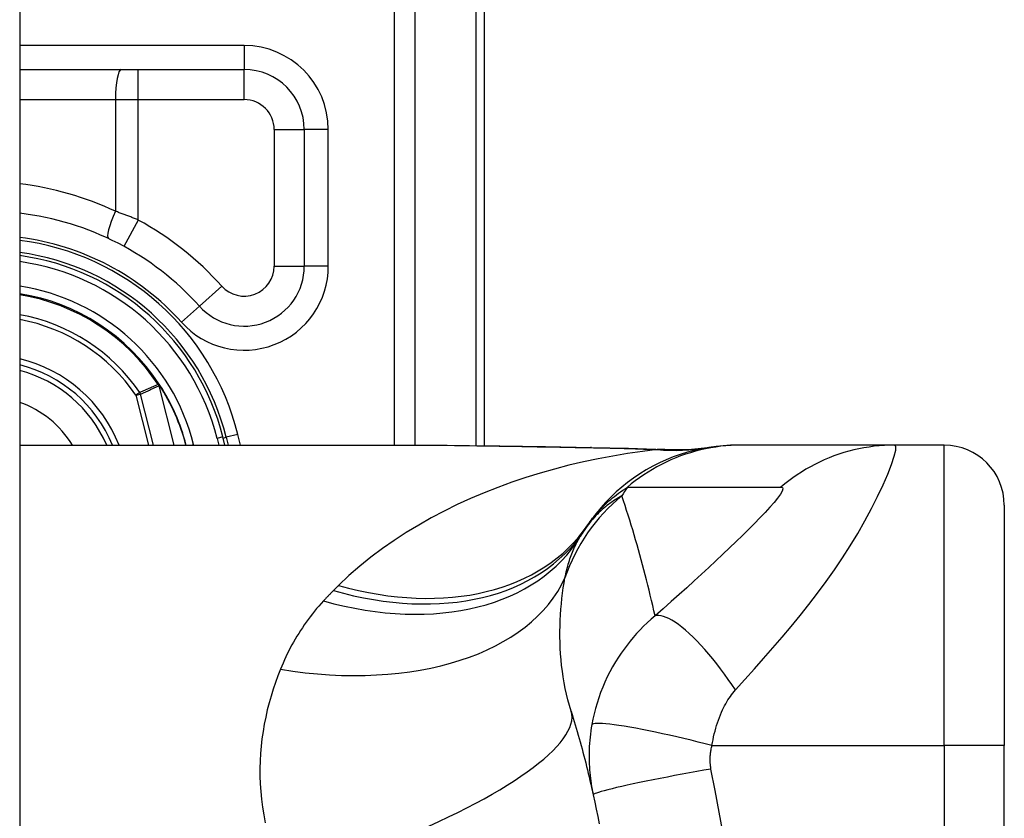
# Model space of a CAD drawing. Header units: inches. Extents: x 3.3 to 95.3, y 5.9 to 50.1.
# Tile 64 of 71: x 58.011 to 58.656, y 22.758 to 23.281. Entities that reach past the tile are written whole.
import ezdxf

# ---------------------------------------------------------------- set-up
doc = ezdxf.new("R2010")
doc.units = ezdxf.units.IN
doc.header["$MEASUREMENT"] = 0
doc.layers.add('Visible Edges(ANSI)', color=7, linetype='Continuous', lineweight=25)
doc.layers.add('Visible Tangent Edges(ANSI)', color=7, linetype='Continuous', lineweight=25)

msp = doc.modelspace()

# ---------------------------------------------------------------- linework, layer by layer
at = {"layer": 'Visible Edges(ANSI)'}
for p, q in [((58.0112, 38.02566), (58.0112, 18.51466)), ((58.3157, 23.00215), (58.3157, 23.36866)), ((58.0112, 23.24858), (58.15822, 23.24858)), ((58.19759, 23.20921), (58.19759, 23.11983)), ((58.10287, 23.04202), (58.10242, 23.04259)), ((58.14566, 23.00251), (58.14431, 23.00785)), ((58.14642, 23.00765), (58.1477, 23.00251)), ((58.0112, 23.00251), (58.26715, 23.00251)), ((58.48375, 23.00251), (58.48133, 23.00251)), ((58.58418, 23.00251), (58.48375, 23.00251)), ((58.61671, 23.00251), (58.58418, 23.00251)), ((58.65608, 22.96314), (58.65608, 22.80566)), ((58.65608, 22.43165), (58.65608, 22.80566))]:
    msp.add_line(p, q, dxfattribs=at)
at = {"layer": 'Visible Edges(ANSI)', "flags": 128}
for points in [[(58.26715, 23.00251), (58.29616, 23.00237), (58.32566, 23.00201), (58.35555, 23.00154), (58.38573, 23.00105)], [(58.48133, 23.00251), (58.47668, 23.00242), (58.472, 23.00215), (58.4673, 23.00168), (58.46258, 23.00102), (58.45787, 23.00016), (58.45316, 22.99911), (58.44848, 22.99785), (58.44383, 22.9964), (58.43923, 22.99476), (58.43469, 22.99292), (58.43023, 22.99089), (58.42584, 22.98867), (58.42156, 22.98627), (58.41738, 22.9837), (58.41332, 22.98097), (58.40938, 22.97807), (58.40558, 22.97503), (58.40193, 22.97184), (58.39843, 22.96853), (58.39508, 22.9651), (58.3919, 22.96155), (58.38888, 22.95791), (58.38604, 22.95419), (58.38337, 22.95039)], [(58.38573, 23.00105), (58.41003, 23.00055), (58.43383, 22.99971)], [(58.43383, 22.99971), (58.449, 22.99976), (58.46412, 23.00125)], [(58.37239, 22.82816), (58.37307, 22.82595), (58.37375, 22.82374), (58.37441, 22.82152), (58.37508, 22.8193), (58.37573, 22.81707), (58.37638, 22.81483), (58.37702, 22.81258), (58.37765, 22.81033), (58.37828, 22.80807), (58.3789, 22.80581), (58.37951, 22.80354), (58.38012, 22.80126), (58.38072, 22.79897), (58.38131, 22.79668), (58.3819, 22.79439), (58.38248, 22.79208), (58.38305, 22.78977), (58.38361, 22.78745), (58.38417, 22.78513), (58.38472, 22.78279), (58.38527, 22.78045), (58.3858, 22.77811), (58.38633, 22.77576), (58.38685, 22.7734)], [(58.38685, 22.7734), (58.38788, 22.76867), (58.38886, 22.76394), (58.38982, 22.75919), (58.39074, 22.75444)]]:
    msp.add_lwpolyline(points, dxfattribs=at)
at = {"layer": 'Visible Edges(ANSI)'}
for centre, radius, start, end in [((58.15822, 23.20921), 0.03937, 0, 90), ((57.98972, 22.96866), 0.18701, 41.89689, 83.40305), ((57.9897, 22.96866), 0.1615, 13.97087, 82.34968), ((57.9897, 22.96866), 0.1595, 14.22405, 82.25316), ((58.15822, 23.11983), 0.03937, 221.89689, 0), ((57.9897, 22.96866), 0.1348, 33.26022, 80.82269), ((57.9897, 22.96866), 0.089, 22.36032, 76.0206), ((58.10207, 23.04126), 0.0011, 33.21896, 43.49073), ((57.9897, 22.96866), 0.13489, 14.53721, 32.87053), ((58.61671, 22.96314), 0.03937, 0, 90), ((58.47929, 22.88136), 0.11811, 146.47918, 148.69993), ((58.87588, 22.61866), 0.59381, 146.03787, 146.47918)]:
    msp.add_arc(centre, radius, start, end, dxfattribs=at)
at = {"layer": 'Visible Tangent Edges(ANSI)'}
for p, q in [((58.25637, 23.55975), (58.25637, 23.00251)), ((58.27029, 23.00251), (58.27029, 23.55975)), ((58.30994, 23.36866), (58.30994, 23.00222)), ((58.15822, 23.26433), (58.0112, 23.26433)), ((58.15822, 23.26433), (58.15822, 23.24858)), ((58.08888, 23.22889), (58.08888, 23.24858)), ((58.15822, 23.22889), (58.15822, 23.24858)), ((58.0112, 23.22889), (58.07394, 23.22889)), ((58.07394, 23.22889), (58.07394, 23.1557)), ((58.07394, 23.22889), (58.08888, 23.22889)), ((58.08888, 23.15001), (58.08888, 23.22889)), ((58.08888, 23.22889), (58.15822, 23.22889)), ((58.17791, 23.20921), (58.19759, 23.20921)), ((58.17791, 23.20921), (58.17791, 23.11983)), ((58.21334, 23.20921), (58.19759, 23.20921)), ((58.21334, 23.11983), (58.21334, 23.20921)), ((58.08888, 23.15001), (58.07944, 23.13273)), ((58.17791, 23.11983), (58.19759, 23.11983)), ((58.21334, 23.11983), (58.19759, 23.11983)), ((58.14357, 23.10668), (58.12892, 23.09354)), ((58.11719, 23.08302), (58.12892, 23.09354)), ((58.10209, 23.04237), (58.10184, 23.0422)), ((58.10242, 23.04259), (58.10209, 23.04237)), ((58.1021, 23.04186), (58.10224, 23.04192)), ((58.10299, 23.04187), (58.10283, 23.04176)), ((58.08987, 23.03694), (58.08732, 23.0352)), ((58.08732, 23.0352), (58.09032, 23.03596)), ((58.08732, 23.0352), (58.09561, 23.00251)), ((58.09879, 23.00251), (58.09032, 23.03596)), ((58.1023, 23.04129), (58.10245, 23.04133)), ((58.1023, 23.04129), (58.11213, 23.00251)), ((58.11229, 23.00251), (58.10245, 23.04133)), ((58.15406, 23.00955), (58.14642, 23.00765)), ((58.15581, 23.00251), (58.15406, 23.00955)), ((58.12327, 23.00251), (58.12511, 23.00298)), ((58.12523, 23.00251), (58.12511, 23.00298)), ((58.14431, 23.00785), (58.14049, 23.00688)), ((58.14049, 23.00688), (58.1416, 23.00251)), ((58.14448, 23.00716), (58.14642, 23.00765)), ((58.61671, 22.80566), (58.61671, 23.00251)), ((58.46463, 22.80566), (58.61671, 22.80566)), ((58.61671, 22.80566), (58.61671, 22.43165)), ((58.65608, 22.80566), (58.61671, 22.80566))]:
    msp.add_line(p, q, dxfattribs=at)
at = {"layer": 'Visible Tangent Edges(ANSI)', "flags": 128}
for points in [[(58.08888, 23.15001), (58.08827, 23.15026), (58.08765, 23.15051), (58.08703, 23.15076), (58.08642, 23.15101), (58.0858, 23.15125), (58.08518, 23.1515), (58.08455, 23.15174), (58.08393, 23.15199), (58.08331, 23.15223), (58.08269, 23.15247), (58.08206, 23.15271), (58.08144, 23.15295), (58.08082, 23.15319), (58.08019, 23.15342), (58.07957, 23.15366), (58.07894, 23.15389), (58.07832, 23.15412), (58.07769, 23.15435), (58.07707, 23.15458), (58.07644, 23.15481), (58.07581, 23.15503), (58.07519, 23.15526), (58.07456, 23.15548), (58.07394, 23.1557)], [(58.10184, 23.0422), (58.10134, 23.04199), (58.10084, 23.04177), (58.10034, 23.04155), (58.09984, 23.04133), (58.09934, 23.04111), (58.09884, 23.0409), (58.09834, 23.04068), (58.09784, 23.04046), (58.09735, 23.04024), (58.09685, 23.04002), (58.09635, 23.0398), (58.09585, 23.03958), (58.09535, 23.03936), (58.09485, 23.03915), (58.09436, 23.03893), (58.09386, 23.03871), (58.09336, 23.03849), (58.09286, 23.03826), (58.09236, 23.03804), (58.09186, 23.03782), (58.09137, 23.0376), (58.09087, 23.03738), (58.09037, 23.03716), (58.08987, 23.03694)], [(58.10184, 23.0422), (58.10185, 23.04219), (58.10186, 23.04217), (58.10187, 23.04216), (58.10188, 23.04214), (58.10189, 23.04213), (58.1019, 23.04211), (58.10191, 23.0421), (58.10192, 23.04208), (58.10193, 23.04207), (58.10194, 23.04205), (58.10195, 23.04204), (58.10196, 23.04202), (58.10197, 23.04201), (58.10199, 23.04199), (58.102, 23.04198), (58.10201, 23.04197), (58.10202, 23.04195), (58.10203, 23.04194), (58.10204, 23.04192), (58.10205, 23.04191), (58.10207, 23.0419), (58.10208, 23.04188), (58.10209, 23.04187), (58.1021, 23.04186)], [(58.10209, 23.04237), (58.10209, 23.04235), (58.10209, 23.04233), (58.10208, 23.04231), (58.10208, 23.04229), (58.10208, 23.04227), (58.10208, 23.04225), (58.10207, 23.04222), (58.10207, 23.0422), (58.10207, 23.04218), (58.10207, 23.04216), (58.10207, 23.04214), (58.10207, 23.04212), (58.10207, 23.04209), (58.10207, 23.04207), (58.10207, 23.04205), (58.10207, 23.04203), (58.10207, 23.04201), (58.10208, 23.04199), (58.10208, 23.04196), (58.10208, 23.04194), (58.10209, 23.04192), (58.10209, 23.0419), (58.10209, 23.04188), (58.1021, 23.04186)], [(58.10224, 23.04192), (58.10223, 23.04194), (58.10222, 23.04196), (58.10221, 23.04198), (58.10221, 23.04199), (58.1022, 23.04201), (58.10219, 23.04203), (58.10218, 23.04205), (58.10218, 23.04207), (58.10217, 23.04209), (58.10217, 23.0421), (58.10216, 23.04212), (58.10215, 23.04214), (58.10215, 23.04216), (58.10214, 23.04218), (58.10214, 23.0422), (58.10213, 23.04222), (58.10213, 23.04224), (58.10212, 23.04226), (58.10212, 23.04228), (58.10211, 23.0423), (58.10211, 23.04231), (58.1021, 23.04233), (58.1021, 23.04235), (58.10209, 23.04237)], [(58.10287, 23.04202), (58.10284, 23.04205), (58.10282, 23.04207), (58.10279, 23.0421), (58.10276, 23.04212), (58.10273, 23.04214), (58.1027, 23.04216), (58.10267, 23.04218), (58.10263, 23.0422), (58.1026, 23.04221), (58.10257, 23.04223), (58.10254, 23.04224), (58.1025, 23.04226), (58.10247, 23.04227), (58.10244, 23.04228), (58.1024, 23.04229), (58.10237, 23.0423), (58.10233, 23.04231), (58.1023, 23.04232), (58.10227, 23.04233), (58.10223, 23.04234), (58.1022, 23.04235), (58.10216, 23.04236), (58.10213, 23.04236), (58.10209, 23.04237)], [(58.10209, 23.04237), (58.10213, 23.04235), (58.10216, 23.04233), (58.10219, 23.0423), (58.10223, 23.04228), (58.10226, 23.04226), (58.10229, 23.04224), (58.10232, 23.04221), (58.10236, 23.04219), (58.10239, 23.04217), (58.10242, 23.04214), (58.10246, 23.04212), (58.10249, 23.0421), (58.10252, 23.04207), (58.10255, 23.04205), (58.10258, 23.04202), (58.10261, 23.042), (58.10264, 23.04197), (58.10267, 23.04194), (58.1027, 23.04191), (58.10273, 23.04188), (58.10276, 23.04185), (58.10278, 23.04182), (58.10281, 23.04179), (58.10283, 23.04176)], [(58.1021, 23.04186), (58.10211, 23.04183), (58.10212, 23.04181), (58.10213, 23.04179), (58.10214, 23.04176), (58.10215, 23.04174), (58.10216, 23.04172), (58.10217, 23.0417), (58.10218, 23.04167), (58.10219, 23.04165), (58.1022, 23.04163), (58.10221, 23.0416), (58.10221, 23.04158), (58.10222, 23.04156), (58.10223, 23.04153), (58.10224, 23.04151), (58.10225, 23.04148), (58.10225, 23.04146), (58.10226, 23.04144), (58.10227, 23.04141), (58.10228, 23.04139), (58.10228, 23.04136), (58.10229, 23.04134), (58.1023, 23.04132), (58.1023, 23.04129)], [(58.10245, 23.04133), (58.10244, 23.04136), (58.10244, 23.04138), (58.10243, 23.04141), (58.10242, 23.04143), (58.10242, 23.04146), (58.10241, 23.04148), (58.1024, 23.04151), (58.10239, 23.04153), (58.10238, 23.04156), (58.10238, 23.04158), (58.10237, 23.04161), (58.10236, 23.04163), (58.10235, 23.04166), (58.10234, 23.04168), (58.10233, 23.0417), (58.10232, 23.04173), (58.10231, 23.04175), (58.1023, 23.04178), (58.10229, 23.0418), (58.10228, 23.04183), (58.10227, 23.04185), (58.10226, 23.04187), (58.10225, 23.0419), (58.10224, 23.04192)], [(58.09032, 23.03596), (58.09081, 23.03618), (58.09131, 23.03641), (58.09181, 23.03663), (58.09231, 23.03686), (58.09281, 23.03708), (58.09331, 23.0373), (58.09381, 23.03753), (58.09431, 23.03775), (58.09481, 23.03797), (58.0953, 23.03819), (58.0958, 23.03842), (58.0963, 23.03864), (58.0968, 23.03886), (58.0973, 23.03908), (58.0978, 23.03931), (58.0983, 23.03953), (58.0988, 23.03975), (58.0993, 23.03997), (58.0998, 23.04019), (58.1003, 23.04041), (58.1008, 23.04063), (58.1013, 23.04085), (58.1018, 23.04107), (58.1023, 23.04129)], [(58.42876, 22.99959), (58.41904, 22.9984), (58.40933, 22.997), (58.39966, 22.99539), (58.39002, 22.99357), (58.38042, 22.99154), (58.37089, 22.9893), (58.36142, 22.98684), (58.35203, 22.98416), (58.34272, 22.98127), (58.33351, 22.97816), (58.3244, 22.97484), (58.31542, 22.97129), (58.30655, 22.96752), (58.29782, 22.96353), (58.28923, 22.95931), (58.2808, 22.95486), (58.27252, 22.95018), (58.2644, 22.94526), (58.25647, 22.9401), (58.24873, 22.93469), (58.2412, 22.92904), (58.23391, 22.92315), (58.22687, 22.91701), (58.2201, 22.91063)], [(58.26715, 23.00251), (58.27192, 23.00251), (58.27671, 23.00249), (58.28151, 23.00247), (58.28633, 23.00244), (58.29116, 23.0024), (58.29601, 23.00235), (58.30086, 23.00229), (58.30573, 23.00223), (58.31062, 23.00217), (58.31552, 23.0021), (58.32042, 23.00202), (58.32534, 23.00194), (58.33027, 23.00186), (58.33521, 23.00177), (58.34017, 23.00169), (58.34513, 23.0016), (58.3501, 23.00151), (58.35507, 23.00142), (58.36006, 23.00133), (58.36506, 23.00124), (58.37007, 23.00115), (58.37508, 23.00106), (58.38011, 23.00098), (58.38514, 23.00089)], [(58.38573, 23.00105), (58.3857, 23.00105), (58.38568, 23.00105), (58.38565, 23.00105), (58.38563, 23.00105), (58.3856, 23.00105), (58.38558, 23.00105), (58.38555, 23.00104), (58.38553, 23.00104), (58.3855, 23.00103), (58.38548, 23.00103), (58.38545, 23.00102), (58.38543, 23.00101), (58.3854, 23.00101), (58.38538, 23.001), (58.38536, 23.00099), (58.38533, 23.00098), (58.38531, 23.00097), (58.38528, 23.00096), (58.38526, 23.00095), (58.38523, 23.00094), (58.38521, 23.00093), (58.38519, 23.00092), (58.38516, 23.00091), (58.38514, 23.00089)], [(58.38514, 23.00089), (58.38699, 23.00086), (58.38884, 23.00083), (58.39068, 23.00079), (58.39252, 23.00076), (58.39437, 23.00072), (58.3962, 23.00068), (58.39804, 23.00064), (58.39987, 23.00059), (58.4017, 23.00055), (58.40353, 23.0005), (58.40535, 23.00045), (58.40718, 23.0004), (58.40899, 23.00034), (58.41081, 23.00029), (58.41262, 23.00023), (58.41443, 23.00017), (58.41623, 23.00011), (58.41804, 23.00004), (58.41983, 22.99997), (58.42163, 22.9999), (58.42342, 22.99983), (58.4252, 22.99975), (58.42699, 22.99968), (58.42876, 22.99959)], [(58.48375, 23.00251), (58.48044, 23.00247), (58.47711, 23.00232), (58.47378, 23.00208), (58.47044, 23.00174), (58.4671, 23.00129), (58.46377, 23.00075), (58.46044, 23.00011), (58.45713, 22.99937), (58.45383, 22.99852), (58.45056, 22.99758), (58.44731, 22.99654), (58.44409, 22.99541), (58.4409, 22.99418), (58.43776, 22.99285), (58.43465, 22.99143), (58.43159, 22.98992), (58.42858, 22.98833), (58.42563, 22.98665), (58.42273, 22.98489), (58.41989, 22.98304), (58.41712, 22.98113), (58.41441, 22.97913), (58.41177, 22.97707), (58.4092, 22.97495)], [(58.43174, 22.99969), (58.43167, 22.99969), (58.4316, 22.99968), (58.43152, 22.99968), (58.43144, 22.99967), (58.43135, 22.99967), (58.43126, 22.99967), (58.43116, 22.99966), (58.43105, 22.99966), (58.43095, 22.99965), (58.43083, 22.99965), (58.43071, 22.99965), (58.43059, 22.99964), (58.43046, 22.99964), (58.43033, 22.99963), (58.43019, 22.99963), (58.43005, 22.99963), (58.4299, 22.99962), (58.42975, 22.99962), (58.4296, 22.99961), (58.42944, 22.99961), (58.42928, 22.99961), (58.42911, 22.9996), (58.42894, 22.9996), (58.42876, 22.99959)], [(58.43383, 22.99971), (58.43374, 22.99972), (58.43365, 22.99972), (58.43357, 22.99972), (58.43348, 22.99972), (58.43339, 22.99973), (58.4333, 22.99973), (58.43322, 22.99973), (58.43313, 22.99973), (58.43304, 22.99973), (58.43296, 22.99973), (58.43287, 22.99973), (58.43278, 22.99973), (58.4327, 22.99973), (58.43261, 22.99973), (58.43252, 22.99973), (58.43243, 22.99972), (58.43235, 22.99972), (58.43226, 22.99972), (58.43217, 22.99971), (58.43209, 22.99971), (58.432, 22.99971), (58.43191, 22.9997), (58.43183, 22.9997), (58.43174, 22.99969)], [(58.48004, 22.84213), (58.48619, 22.849), (58.49236, 22.85593), (58.49846, 22.86281), (58.5045, 22.86969), (58.51049, 22.87664), (58.51643, 22.88368), (58.5223, 22.89084), (58.52809, 22.89812), (58.53377, 22.90553), (58.53934, 22.91309), (58.54478, 22.92081), (58.55007, 22.92866), (58.55518, 22.93665), (58.56008, 22.94473), (58.56474, 22.95285), (58.56911, 22.96093), (58.57313, 22.96886), (58.57672, 22.97647), (58.5798, 22.98357), (58.58226, 22.98992), (58.58401, 22.99523), (58.58494, 22.99922), (58.585, 23.00169), (58.58418, 23.00251)], [(58.58418, 23.00251), (58.58086, 23.00247), (58.57753, 23.00232), (58.5742, 23.00208), (58.57086, 23.00174), (58.56752, 23.00129), (58.56418, 23.00075), (58.56085, 23.00011), (58.55754, 22.99937), (58.55425, 22.99853), (58.55097, 22.99759), (58.54773, 22.99655), (58.54451, 22.99542), (58.54133, 22.99419), (58.53819, 22.99286), (58.53509, 22.99145), (58.53204, 22.98994), (58.52904, 22.98835), (58.52609, 22.98667), (58.5232, 22.98491), (58.52037, 22.98307), (58.5176, 22.98115), (58.5149, 22.97916), (58.51227, 22.9771), (58.50971, 22.97498)], [(58.38337, 22.95039), (58.38409, 22.95144), (58.38484, 22.9525), (58.38562, 22.95355), (58.38642, 22.95459), (58.38725, 22.95564), (58.38811, 22.95668), (58.38899, 22.95771), (58.38991, 22.95875), (58.39085, 22.95978), (58.39182, 22.96081), (58.39282, 22.96184), (58.39386, 22.96286), (58.39493, 22.96388), (58.39603, 22.9649), (58.39717, 22.96592), (58.39835, 22.96694), (58.39956, 22.96795), (58.40081, 22.96896), (58.4021, 22.96996), (58.40343, 22.97097), (58.40481, 22.97197), (58.40622, 22.97296), (58.40769, 22.97396), (58.4092, 22.97495)], [(58.4092, 22.97495), (58.4134, 22.97495), (58.4176, 22.97495), (58.42178, 22.97495), (58.42596, 22.97495), (58.43014, 22.97495), (58.43433, 22.97495), (58.43852, 22.97495), (58.4427, 22.97495), (58.44689, 22.97495), (58.45107, 22.97495), (58.45526, 22.97495), (58.45944, 22.97495), (58.46363, 22.97495), (58.46782, 22.97495), (58.472, 22.97495), (58.47619, 22.97495), (58.48037, 22.97495), (58.48456, 22.97495), (58.48874, 22.97495), (58.49293, 22.97495), (58.49712, 22.97495), (58.50131, 22.97495), (58.50548, 22.97493), (58.50971, 22.97498)], [(58.50971, 22.97498), (58.51075, 22.97473), (58.51104, 22.97385), (58.51058, 22.97238), (58.50941, 22.97036), (58.50761, 22.96788), (58.5053, 22.96503), (58.50255, 22.96187), (58.49945, 22.95848), (58.49605, 22.9549), (58.49242, 22.95117), (58.48859, 22.94732), (58.48459, 22.94337), (58.48044, 22.93932), (58.47616, 22.9352), (58.47175, 22.931), (58.46723, 22.92674), (58.4626, 22.92242), (58.45786, 22.91804), (58.45303, 22.9136), (58.4481, 22.90912), (58.44308, 22.90459), (58.43794, 22.9), (58.43267, 22.89532), (58.42736, 22.89065)], [(58.40562, 22.96928), (58.40452, 22.96867), (58.40342, 22.96804), (58.40232, 22.96738), (58.40123, 22.9667), (58.40014, 22.966), (58.39906, 22.96526), (58.39798, 22.9645), (58.39691, 22.96372), (58.39585, 22.9629), (58.39479, 22.96205), (58.39373, 22.96117), (58.39269, 22.96027), (58.39165, 22.95933), (58.39062, 22.95836), (58.38959, 22.95735), (58.38858, 22.95631), (58.38757, 22.95523), (58.38657, 22.95412), (58.38559, 22.95297), (58.38461, 22.95178), (58.38365, 22.95054), (58.38269, 22.94927), (58.38175, 22.94795), (58.38083, 22.94658)], [(58.42736, 22.89065), (58.4266, 22.89404), (58.42583, 22.89743), (58.42504, 22.9008), (58.42424, 22.90416), (58.42343, 22.90752), (58.42261, 22.91086), (58.42177, 22.91419), (58.42092, 22.91751), (58.42006, 22.92083), (58.41918, 22.92413), (58.4183, 22.92742), (58.4174, 22.9307), (58.41648, 22.93397), (58.41556, 22.93723), (58.41462, 22.94048), (58.41367, 22.94372), (58.41271, 22.94695), (58.41173, 22.95017), (58.41074, 22.95338), (58.40974, 22.95658), (58.40873, 22.95977), (58.40771, 22.96295), (58.40667, 22.96612), (58.40562, 22.96928)], [(58.36835, 22.91567), (58.36861, 22.91697), (58.3689, 22.91825), (58.36919, 22.91952), (58.3695, 22.92078), (58.36982, 22.92202), (58.37015, 22.92324), (58.37049, 22.92445), (58.37085, 22.92565), (58.37122, 22.92683), (58.37161, 22.92799), (58.372, 22.92914), (58.37241, 22.93028), (58.37284, 22.9314), (58.37328, 22.9325), (58.37373, 22.93359), (58.37419, 22.93466), (58.37467, 22.93572), (58.37516, 22.93677), (58.37566, 22.9378), (58.37618, 22.93881), (58.3767, 22.93981), (58.37725, 22.94079), (58.3778, 22.94176), (58.37837, 22.94272)], [(58.37239, 22.82816), (58.3713, 22.83185), (58.3703, 22.83556), (58.36938, 22.83931), (58.36856, 22.84307), (58.36783, 22.84684), (58.36719, 22.85063), (58.36664, 22.85441), (58.36617, 22.85819), (58.36579, 22.86196), (58.36549, 22.86571), (58.36526, 22.86944), (58.36512, 22.87316), (58.36504, 22.87685), (58.36504, 22.88052), (58.3651, 22.88417), (58.36523, 22.8878), (58.36543, 22.89139), (58.36568, 22.89496), (58.366, 22.89851), (58.36637, 22.90201), (58.36679, 22.90549), (58.36726, 22.90892), (58.36778, 22.91231), (58.36835, 22.91567)], [(58.21672, 22.90728), (58.21644, 22.907), (58.21616, 22.90672), (58.21588, 22.90644), (58.2156, 22.90616), (58.21533, 22.90588), (58.21505, 22.9056), (58.21477, 22.90532), (58.2145, 22.90504), (58.21423, 22.90475), (58.21395, 22.90447), (58.21368, 22.90419), (58.2134, 22.90391), (58.21313, 22.90362), (58.21286, 22.90334), (58.21259, 22.90305), (58.21232, 22.90277), (58.21205, 22.90248), (58.21178, 22.90219), (58.21151, 22.90191), (58.21124, 22.90162), (58.21097, 22.90133), (58.21071, 22.90104), (58.21044, 22.90076), (58.21017, 22.90047)], [(58.2201, 22.91063), (58.21996, 22.91049), (58.21982, 22.91035), (58.21967, 22.91021), (58.21953, 22.91007), (58.21939, 22.90993), (58.21925, 22.90979), (58.21911, 22.90966), (58.21897, 22.90952), (58.21883, 22.90938), (58.21869, 22.90924), (58.21855, 22.9091), (58.21841, 22.90896), (58.21827, 22.90882), (58.21812, 22.90868), (58.21798, 22.90854), (58.21784, 22.9084), (58.2177, 22.90826), (58.21756, 22.90812), (58.21742, 22.90798), (58.21728, 22.90784), (58.21714, 22.9077), (58.217, 22.90756), (58.21686, 22.90742), (58.21672, 22.90728)], [(58.21017, 22.90047), (58.20865, 22.89879), (58.20716, 22.89709), (58.2057, 22.89538), (58.20428, 22.89365), (58.20288, 22.8919), (58.20151, 22.89013), (58.20018, 22.88835), (58.19887, 22.88655), (58.19759, 22.88474), (58.19635, 22.88291), (58.19513, 22.88106), (58.19395, 22.8792), (58.19279, 22.87732), (58.19166, 22.87543), (58.19056, 22.87352), (58.18949, 22.8716), (58.18845, 22.86966), (58.18744, 22.8677), (58.18646, 22.86573), (58.1855, 22.86375), (58.18457, 22.86175), (58.18368, 22.85974), (58.18281, 22.85771), (58.18196, 22.85567)], [(58.42736, 22.89065), (58.42476, 22.88842), (58.42225, 22.88615), (58.41983, 22.88383), (58.41749, 22.88146), (58.41524, 22.87905), (58.41307, 22.87659), (58.41098, 22.87409), (58.40897, 22.87154), (58.40702, 22.86895), (58.40515, 22.8663), (58.40332, 22.86354), (58.40141, 22.8605), (58.39949, 22.85721), (58.3977, 22.8539), (58.39604, 22.85061), (58.39449, 22.84727), (58.39303, 22.84387), (58.39169, 22.84044), (58.39045, 22.83699), (58.38933, 22.8335), (58.38831, 22.82999), (58.3874, 22.82646), (58.38661, 22.82294), (58.38593, 22.8194)], [(58.48004, 22.84213), (58.47769, 22.84561), (58.47527, 22.84908), (58.47279, 22.85251), (58.47026, 22.8559), (58.4677, 22.85923), (58.46511, 22.86247), (58.46251, 22.8656), (58.4599, 22.86861), (58.4573, 22.87149), (58.45473, 22.87421), (58.45219, 22.87675), (58.44971, 22.87911), (58.44728, 22.88128), (58.44493, 22.88323), (58.44266, 22.88497), (58.44049, 22.88649), (58.43843, 22.88778), (58.43647, 22.88884), (58.43464, 22.88968), (58.43292, 22.89029), (58.43134, 22.89069), (58.42988, 22.89088), (58.42856, 22.89086), (58.42736, 22.89065)], [(58.18196, 22.85567), (58.18029, 22.85138), (58.1787, 22.84702), (58.17721, 22.84261), (58.17583, 22.83814), (58.17454, 22.83361), (58.17337, 22.82903), (58.17232, 22.82439), (58.17138, 22.81971), (58.17057, 22.81498), (58.16989, 22.8102), (58.16934, 22.80539), (58.16892, 22.80053), (58.16865, 22.79563), (58.16852, 22.79068), (58.16854, 22.78571), (58.16871, 22.78069), (58.16905, 22.77564), (58.16954, 22.77055), (58.17021, 22.76543), (58.17104, 22.76028), (58.17205, 22.75512)], [(58.46463, 22.80566), (58.46495, 22.80759), (58.46531, 22.8095), (58.4657, 22.81141), (58.46613, 22.8133), (58.4666, 22.81517), (58.4671, 22.81701), (58.46763, 22.81883), (58.46821, 22.82063), (58.46881, 22.82239), (58.46944, 22.82411), (58.47012, 22.82582), (58.47083, 22.82752), (58.47154, 22.82908), (58.47222, 22.83047), (58.47291, 22.8318), (58.47363, 22.83309), (58.47436, 22.83434), (58.47511, 22.83555), (58.47588, 22.83673), (58.47667, 22.83788), (58.47748, 22.839), (58.47831, 22.84008), (58.47917, 22.84112), (58.48004, 22.84213)], [(58.38593, 22.8194), (58.38558, 22.81733), (58.38527, 22.81526), (58.385, 22.81322), (58.38477, 22.81119), (58.38457, 22.80917), (58.38441, 22.80715), (58.38428, 22.80511), (58.38419, 22.80312), (58.38413, 22.80117), (58.38411, 22.79926), (58.38412, 22.79735), (58.38415, 22.79546), (58.38422, 22.79359), (58.38431, 22.79173), (58.38444, 22.78987), (58.38459, 22.78802), (58.38478, 22.78616), (58.38499, 22.78432), (58.38523, 22.78248), (58.3855, 22.78065), (58.3858, 22.77883), (58.38612, 22.77701), (58.38647, 22.7752), (58.38685, 22.7734)], [(58.46463, 22.80566), (58.46014, 22.80682), (58.45555, 22.80798), (58.4509, 22.80913), (58.44621, 22.81027), (58.44151, 22.81137), (58.43682, 22.81245), (58.43218, 22.81348), (58.42762, 22.81446), (58.42317, 22.81538), (58.41887, 22.81624), (58.41474, 22.81703), (58.41082, 22.81773), (58.40713, 22.81836), (58.4037, 22.81889), (58.40055, 22.81933), (58.39769, 22.81969), (58.39513, 22.81995), (58.39289, 22.82012), (58.39097, 22.8202), (58.38936, 22.82019), (58.38806, 22.8201), (58.38706, 22.81994), (58.38636, 22.8197), (58.38593, 22.8194)], [(58.46397, 22.79033), (58.46387, 22.79094), (58.46378, 22.79156), (58.4637, 22.79218), (58.46363, 22.79279), (58.46357, 22.79341), (58.46352, 22.79403), (58.46348, 22.79466), (58.46346, 22.79528), (58.46344, 22.79591), (58.46344, 22.79653), (58.46345, 22.79715), (58.46347, 22.79778), (58.4635, 22.79841), (58.46354, 22.79905), (58.46359, 22.79968), (58.46366, 22.80033), (58.46373, 22.80099), (58.46382, 22.80166), (58.46393, 22.80233), (58.46404, 22.80299), (58.46417, 22.80365), (58.46431, 22.80432), (58.46446, 22.80499), (58.46463, 22.80566)], [(58.46397, 22.79033), (58.45934, 22.78951), (58.45462, 22.78866), (58.44983, 22.78779), (58.44501, 22.78689), (58.44018, 22.78598), (58.43539, 22.78506), (58.43065, 22.78414), (58.42601, 22.78322), (58.42151, 22.78231), (58.41718, 22.78141), (58.41305, 22.78054), (58.40916, 22.7797), (58.40553, 22.77889), (58.40219, 22.77812), (58.39916, 22.7774), (58.39645, 22.77673), (58.39408, 22.77611), (58.39206, 22.77555), (58.39038, 22.77504), (58.38904, 22.7746), (58.38803, 22.77421), (58.38734, 22.77389), (58.38695, 22.77361), (58.38685, 22.7734)], [(58.47185, 22.74783), (58.46942, 22.76203), (58.46672, 22.77619), (58.46397, 22.79033)]]:
    msp.add_lwpolyline(points, dxfattribs=at)
at = {"layer": 'Visible Tangent Edges(ANSI)'}
for centre, radius, start, end in [((58.15822, 23.20921), 0.05512, 0, 90), ((58.15822, 23.20921), 0.01969, 0, 90), ((57.98598, 22.96866), 0.20669, 64.81439, 82.99138), ((57.98972, 22.96866), 0.20669, 41.89689, 61.329), ((57.98972, 22.96866), 0.17126, 41.89689, 82.79336), ((57.9897, 22.96866), 0.16937, 13.97087, 82.70731), ((57.9897, 22.96866), 0.15556, 14.22405, 82.05585), ((58.15822, 23.11983), 0.05512, 221.89689, 0), ((58.15822, 23.11983), 0.01969, 221.89689, 0), ((57.9897, 22.96866), 0.1397, 14.22405, 81.14665), ((57.9897, 22.96866), 0.1341, 33.26022, 80.7742), ((57.9897, 22.96866), 0.12123, 34.28046, 79.78478), ((57.9897, 22.96866), 0.11814, 34.28046, 79.51478), ((57.9897, 22.96866), 0.09294, 21.36538, 76.62405), ((57.9897, 22.96866), 0.08547, 23.3375, 75.43056), ((57.9897, 22.96866), 0.13469, 14.55893, 32.87053), ((57.9897, 22.96866), 0.06549, 31.13219, 70.83413), ((58.77647, 22.73938), 0.43633, 147.32435, 148.20432)]:
    msp.add_arc(centre, radius, start, end, dxfattribs=at)
for centre, major_axis, ratio, start_param, end_param in [((58.07768, 23.22889), (0, 0.01969), 0.189796, 0, 1.570796), ((58.07768, 23.1557), (-0.00838, -0.01781), 0.172316, 4.793245, 6.283185), ((58.08732, 23.0352), (-0.00162, 0.00359), 0.779727, 4.57537, 4.849408), ((58.42876, 23.19495), (0.03285, -0.19409), 0.802573, 6.07533, 6.283185), ((58.43545, 23.19601), (0.02867, -0.19475), 0.91694, 6.10346, 6.283185), ((58.48018, 22.87874), (0.11201, 0.03746), 0.992002, 1.934247, 2.496049), ((58.21672, 23.05529), (0.16411, -0.10871), 0.689059, 5.140584, 6.283185), ((58.2201, 23.06036), (0.16327, -0.10997), 0.696909, 5.151259, 6.283185), ((58.21017, 23.04499), (0.1682, -0.10227), 0.678602, 5.103708, 6.283185), ((58.18196, 22.97722), (0.19017, -0.05083), 0.604241, 4.872507, 6.187736), ((58.1844, 22.76977), (0.18799, 0.05839), 0.249251, 4.997807, 6.283185)]:
    msp.add_ellipse(centre, major_axis=major_axis, ratio=ratio, start_param=start_param, end_param=end_param, dxfattribs=at)

doc.saveas('drawing.dxf')
